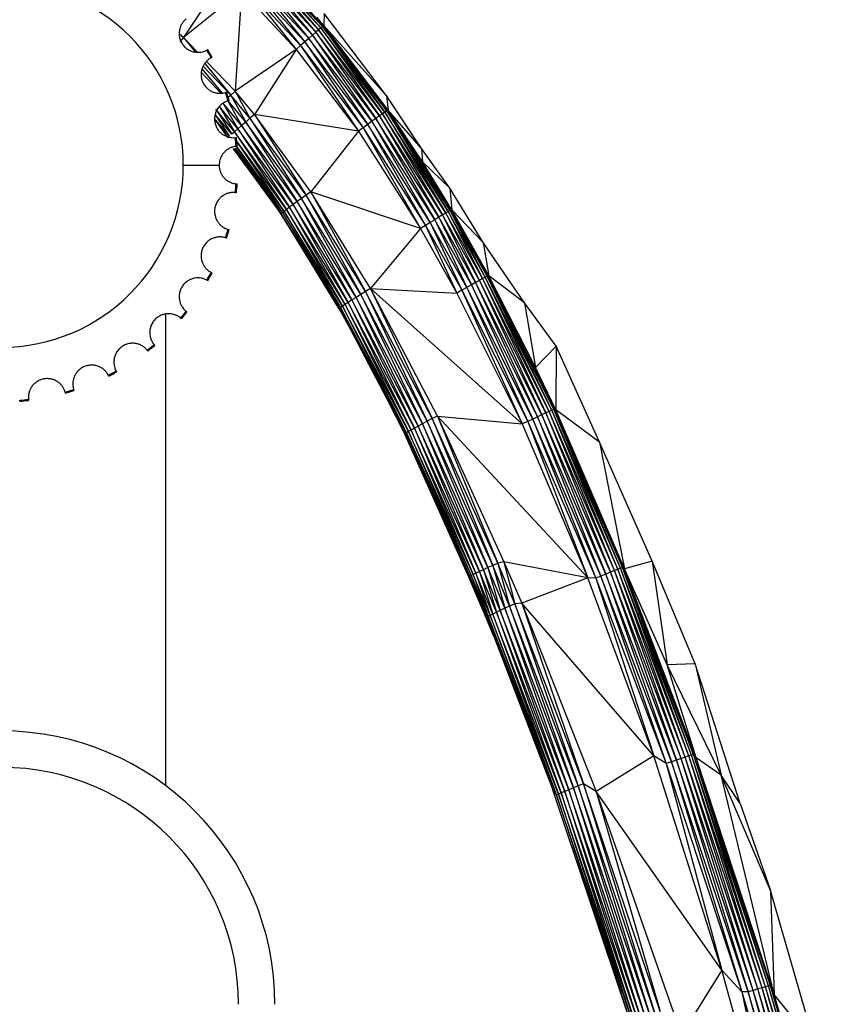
# Paper-space layout '_Derecha' of a CAD drawing. Header units: millimetres. Extents: x 0 to 133, y -13 to 1988.
# Tile 6 of 10: x 68 to 113, y 106 to 160. Entities that reach past the tile are written whole.
import ezdxf

# ---------------------------------------------------------------- set-up
doc = ezdxf.new("R2010")
doc.units = ezdxf.units.MM

psp = doc.layouts.new('_Derecha')

# ---------------------------------------------------------------- linework, layer by layer
at = {"color": 7, "linetype": 'Continuous', "lineweight": 25}
for p, q in [((81.284, 162.739), (84.238, 159.257)), ((84.392, 159.389), (81.284, 162.739)), ((81.396, 162.856), (84.392, 159.389)), ((84.515, 159.494), (81.396, 162.856)), ((81.479, 162.94), (84.515, 159.494)), ((84.606, 159.568), (81.479, 162.94)), ((81.529, 162.989), (84.606, 159.568)), ((84.661, 159.611), (81.529, 162.989)), ((79.251, 162.41), (76.991, 158.971)), ((80.799, 162.219), (83.638, 158.73)), ((83.856, 158.923), (80.799, 162.219)), ((80.982, 162.416), (83.856, 158.923)), ((84.058, 159.1), (80.982, 162.416)), ((81.145, 162.591), (84.058, 159.1)), ((84.238, 159.257), (81.145, 162.591)), ((80.393, 161.776), (83.172, 158.315)), ((80.393, 161.776), (83.408, 158.525)), ((80.601, 162.004), (83.408, 158.525)), ((83.638, 158.73), (80.601, 162.004)), ((80.179, 161.542), (76.991, 158.971)), ((80.179, 161.542), (79.811, 156.018)), ((80.179, 161.542), (83.172, 158.315)), ((84.293, 160.074), (84.661, 159.611)), ((84.68, 159.62), (84.293, 160.074)), ((84.691, 160.28), (84.68, 159.62)), ((88.109, 155.766), (84.691, 160.28)), ((84.515, 159.494), (84.392, 159.389)), ((84.606, 159.568), (84.515, 159.494)), ((84.515, 159.494), (87.897, 154.782)), ((88.031, 154.874), (84.515, 159.494)), ((84.661, 159.611), (84.606, 159.568)), ((84.606, 159.568), (88.031, 154.874)), ((88.128, 154.939), (84.606, 159.568)), ((84.68, 159.62), (84.661, 159.611)), ((84.661, 159.611), (88.128, 154.939)), ((88.188, 154.976), (84.661, 159.611)), ((88.188, 154.976), (84.68, 159.62)), ((88.208, 154.983), (84.68, 159.62)), ((88.109, 155.766), (84.68, 159.62)), ((76.991, 158.971), (76.765, 159.156)), ((76.991, 158.971), (76.782, 158.731)), ((77.755, 158.17), (76.991, 158.971)), ((76.991, 158.971), (77.645, 158.17)), ((83.856, 158.923), (83.638, 158.73)), ((84.058, 159.1), (83.856, 158.923)), ((83.856, 158.923), (87.085, 154.2)), ((87.321, 154.371), (83.856, 158.923)), ((84.238, 159.257), (84.058, 159.1)), ((84.058, 159.1), (87.321, 154.371)), ((87.538, 154.527), (84.058, 159.1)), ((84.392, 159.389), (84.238, 159.257)), ((84.238, 159.257), (87.538, 154.527)), ((87.732, 154.666), (84.238, 159.257)), ((84.392, 159.389), (87.732, 154.666)), ((87.897, 154.782), (84.392, 159.389)), ((83.408, 158.525), (83.172, 158.315)), ((83.638, 158.73), (83.408, 158.525)), ((83.408, 158.525), (86.583, 153.831)), ((83.408, 158.525), (86.837, 154.018)), ((83.638, 158.73), (86.837, 154.018)), ((87.085, 154.2), (83.638, 158.73)), ((83.172, 158.315), (79.811, 156.018)), ((83.172, 158.315), (80.872, 154.74)), ((83.172, 158.315), (86.583, 153.831)), ((79.577, 155.803), (78.059, 157.393)), ((78.159, 157.541), (79.577, 155.803)), ((79.811, 156.018), (78.243, 157.66)), ((79.038, 155.919), (77.964, 157.044)), ((78.009, 157.231), (79.078, 155.925)), ((88.173, 155.688), (87.416, 156.682)), ((79.577, 155.803), (79.433, 155.67)), ((79.811, 156.018), (79.577, 155.803)), ((80.631, 154.534), (79.577, 155.803)), ((79.577, 155.803), (80.397, 154.332)), ((80.872, 154.74), (79.811, 156.018)), ((79.811, 156.018), (80.631, 154.534)), ((88.109, 155.766), (88.208, 154.983)), ((90.029, 152.882), (88.109, 155.766)), ((88.109, 155.766), (88.173, 155.688)), ((90.029, 152.882), (88.173, 155.688)), ((79.968, 153.958), (78.934, 155.204)), ((78.934, 155.204), (79.785, 153.796)), ((80.174, 154.138), (79.133, 155.391)), ((79.133, 155.391), (79.968, 153.958)), ((79.431, 155.449), (80.174, 154.138)), ((80.397, 154.332), (79.432, 155.494)), ((78.715, 154.722), (79.502, 153.542)), ((79.628, 153.656), (78.72, 154.75)), ((79.785, 153.796), (78.756, 155.035)), ((78.756, 155.035), (79.628, 153.656)), ((80.872, 154.74), (80.631, 154.534)), ((86.583, 153.831), (80.872, 154.74)), ((83.968, 150.5), (80.872, 154.74)), ((80.872, 154.74), (83.711, 150.316)), ((87.732, 154.666), (87.538, 154.527)), ((87.897, 154.782), (87.732, 154.666)), ((87.732, 154.666), (90.988, 149.112)), ((91.192, 149.234), (87.732, 154.666)), ((88.031, 154.874), (87.897, 154.782)), ((87.897, 154.782), (91.192, 149.234)), ((91.366, 149.337), (87.897, 154.782)), ((88.128, 154.939), (88.031, 154.874)), ((88.031, 154.874), (91.366, 149.337)), ((91.506, 149.418), (88.031, 154.874)), ((88.188, 154.976), (88.128, 154.939)), ((88.128, 154.939), (91.506, 149.418)), ((91.609, 149.475), (88.128, 154.939)), ((88.208, 154.983), (88.188, 154.976)), ((91.609, 149.475), (88.188, 154.976)), ((91.671, 149.506), (88.188, 154.976)), ((90.087, 152.144), (88.188, 154.976)), ((90.087, 152.144), (88.208, 154.983)), ((90.029, 152.882), (88.208, 154.983)), ((79.502, 153.542), (78.69, 154.52)), ((78.694, 154.469), (79.409, 153.456)), ((80.174, 154.138), (79.968, 153.958)), ((80.397, 154.332), (80.174, 154.138)), ((83.222, 149.962), (80.174, 154.138)), ((80.174, 154.138), (83.002, 149.801)), ((80.631, 154.534), (80.397, 154.332)), ((83.46, 150.135), (80.397, 154.332)), ((80.397, 154.332), (83.222, 149.962)), ((83.711, 150.316), (80.631, 154.534)), ((80.631, 154.534), (83.46, 150.135)), ((86.837, 154.018), (86.583, 153.831)), ((87.085, 154.2), (86.837, 154.018)), ((86.837, 154.018), (89.984, 148.492)), ((86.837, 154.018), (90.251, 148.659)), ((87.321, 154.371), (87.085, 154.2)), ((87.085, 154.2), (90.251, 148.659)), ((90.512, 148.82), (87.085, 154.2)), ((87.538, 154.527), (87.321, 154.371)), ((87.321, 154.371), (90.512, 148.82)), ((90.76, 148.972), (87.321, 154.371)), ((87.538, 154.527), (90.76, 148.972)), ((90.988, 149.112), (87.538, 154.527)), ((79.785, 153.796), (79.628, 153.656)), ((79.968, 153.958), (79.785, 153.796)), ((82.806, 149.655), (79.785, 153.796)), ((79.785, 153.796), (82.639, 149.53)), ((83.002, 149.801), (79.968, 153.958)), ((79.968, 153.958), (82.806, 149.655)), ((86.583, 153.831), (83.968, 150.5)), ((86.583, 153.831), (89.984, 148.492)), ((79.88, 152.995), (82.405, 149.349)), ((82.504, 149.427), (79.9, 152.996)), ((82.639, 149.53), (79.906, 153.275)), ((79.909, 153.242), (82.504, 149.427)), ((79.711, 152.866), (82.345, 149.298)), ((82.345, 149.298), (79.732, 152.88)), ((79.802, 152.9), (82.345, 149.298)), ((79.811, 152.905), (82.405, 149.349)), ((90.029, 152.882), (90.087, 152.144)), ((91.597, 150.697), (90.029, 152.882)), ((76.972, 151.966), (78.939, 151.966)), ((91.671, 149.506), (90.087, 152.144)), ((91.692, 149.511), (90.087, 152.144)), ((91.597, 150.697), (90.087, 152.144)), ((83.711, 150.316), (83.46, 150.135)), ((83.968, 150.5), (83.711, 150.316)), ((86.967, 145.026), (83.711, 150.316)), ((83.711, 150.316), (86.704, 144.865)), ((89.984, 148.492), (83.968, 150.5)), ((87.236, 145.191), (83.968, 150.5)), ((83.968, 150.5), (86.967, 145.026)), ((91.597, 150.697), (91.692, 149.511)), ((93.419, 147.718), (91.597, 150.697)), ((81.913, 149.883), (82.325, 149.275)), ((83.002, 149.801), (82.806, 149.655)), ((83.222, 149.962), (83.002, 149.801)), ((86.224, 144.565), (83.002, 149.801)), ((83.002, 149.801), (86.018, 144.435)), ((83.46, 150.135), (83.222, 149.962)), ((86.454, 144.71), (83.222, 149.962)), ((83.222, 149.962), (86.224, 144.565)), ((86.704, 144.865), (83.46, 150.135)), ((83.46, 150.135), (86.454, 144.71)), ((82.325, 149.275), (82.345, 149.298)), ((82.325, 149.275), (85.514, 144.088)), ((82.405, 149.349), (82.345, 149.298)), ((85.535, 144.11), (82.345, 149.298)), ((85.514, 144.088), (82.345, 149.298)), ((82.504, 149.427), (82.405, 149.349)), ((82.405, 149.349), (85.598, 144.157)), ((82.405, 149.349), (85.535, 144.11)), ((82.639, 149.53), (82.504, 149.427)), ((85.701, 144.228), (82.504, 149.427)), ((82.504, 149.427), (85.598, 144.157)), ((82.806, 149.655), (82.639, 149.53)), ((85.843, 144.321), (82.639, 149.53)), ((82.639, 149.53), (85.701, 144.228)), ((86.018, 144.435), (82.806, 149.655)), ((82.806, 149.655), (85.843, 144.321)), ((91.192, 149.234), (90.988, 149.112)), ((91.366, 149.337), (91.192, 149.234)), ((91.192, 149.234), (93.005, 145.528)), ((93.214, 145.642), (91.192, 149.234)), ((91.506, 149.418), (91.366, 149.337)), ((91.366, 149.337), (93.214, 145.642)), ((93.392, 145.738), (91.366, 149.337)), ((91.609, 149.475), (91.506, 149.418)), ((91.506, 149.418), (93.392, 145.738)), ((93.535, 145.813), (91.506, 149.418)), ((91.671, 149.506), (91.609, 149.475)), ((93.535, 145.813), (91.609, 149.475)), ((93.64, 145.865), (91.609, 149.475)), ((91.692, 149.511), (91.671, 149.506)), ((93.64, 145.865), (91.671, 149.506)), ((93.704, 145.894), (91.671, 149.506)), ((93.704, 145.894), (91.692, 149.511)), ((93.725, 145.897), (91.692, 149.511)), ((93.419, 147.718), (91.692, 149.511)), ((90.251, 148.659), (89.984, 148.492)), ((90.512, 148.82), (90.251, 148.659)), ((90.251, 148.659), (91.979, 144.948)), ((90.251, 148.659), (92.252, 145.104)), ((90.76, 148.972), (90.512, 148.82)), ((90.512, 148.82), (92.252, 145.104)), ((92.518, 145.255), (90.512, 148.82)), ((90.988, 149.112), (90.76, 148.972)), ((90.76, 148.972), (92.518, 145.255)), ((92.771, 145.398), (90.76, 148.972)), ((90.988, 149.112), (92.771, 145.398)), ((93.005, 145.528), (90.988, 149.112)), ((89.984, 148.492), (87.236, 145.191)), ((89.984, 148.492), (91.979, 144.948)), ((93.419, 147.718), (93.725, 145.897)), ((95.678, 144.412), (93.419, 147.718)), ((93.704, 145.894), (93.64, 145.865)), ((93.725, 145.897), (93.704, 145.894)), ((97.294, 138.561), (93.704, 145.894)), ((97.364, 138.577), (93.704, 145.894)), ((96.296, 140.867), (93.704, 145.894)), ((96.296, 140.867), (93.725, 145.897)), ((95.678, 144.412), (93.725, 145.897)), ((92.771, 145.398), (92.518, 145.255)), ((93.005, 145.528), (92.771, 145.398)), ((92.771, 145.398), (96.138, 138.023)), ((96.399, 138.15), (92.771, 145.398)), ((93.214, 145.642), (93.005, 145.528)), ((93.005, 145.528), (96.399, 138.15)), ((96.64, 138.265), (93.005, 145.528)), ((93.392, 145.738), (93.214, 145.642)), ((93.214, 145.642), (96.64, 138.265)), ((96.855, 138.366), (93.214, 145.642)), ((93.535, 145.813), (93.392, 145.738)), ((93.392, 145.738), (96.855, 138.366)), ((97.038, 138.45), (93.392, 145.738)), ((93.64, 145.865), (93.535, 145.813)), ((97.038, 138.45), (93.535, 145.813)), ((97.186, 138.516), (93.535, 145.813)), ((97.186, 138.516), (93.64, 145.865)), ((97.294, 138.561), (93.64, 145.865)), ((86.704, 144.865), (86.454, 144.71)), ((86.967, 145.026), (86.704, 144.865)), ((90.356, 137.911), (86.704, 144.865)), ((86.704, 144.865), (90.097, 137.773)), ((87.236, 145.191), (86.967, 145.026)), ((90.628, 138.055), (86.967, 145.026)), ((86.967, 145.026), (90.356, 137.911)), ((87.236, 145.191), (91.979, 144.948)), ((90.915, 138.193), (87.236, 145.191)), ((87.236, 145.191), (90.628, 138.055)), ((87.236, 145.191), (95.563, 137.768)), ((92.252, 145.104), (91.979, 144.948)), ((91.979, 144.948), (95.563, 137.768)), ((92.518, 145.255), (92.252, 145.104)), ((92.252, 145.104), (95.563, 137.768)), ((92.252, 145.104), (95.863, 137.889)), ((92.518, 145.255), (95.863, 137.889)), ((96.138, 138.023), (92.518, 145.255)), ((85.843, 144.321), (85.701, 144.228)), ((86.018, 144.435), (85.843, 144.321)), ((89.463, 137.424), (85.843, 144.321)), ((85.843, 144.321), (89.317, 137.34)), ((86.224, 144.565), (86.018, 144.435)), ((89.645, 137.527), (86.018, 144.435)), ((86.018, 144.435), (89.463, 137.424)), ((86.454, 144.71), (86.224, 144.565)), ((89.858, 137.644), (86.224, 144.565)), ((86.224, 144.565), (89.645, 137.527)), ((90.097, 137.773), (86.454, 144.71)), ((86.454, 144.71), (89.858, 137.644)), ((95.678, 144.412), (96.296, 140.867)), ((97.42, 142.033), (95.678, 144.412)), ((76, 143.775), (76, 117.913)), ((85.514, 144.088), (85.535, 144.11)), ((85.514, 144.088), (86.303, 142.646)), ((85.598, 144.157), (85.535, 144.11)), ((89.142, 137.235), (85.535, 144.11)), ((85.701, 144.228), (85.598, 144.157)), ((85.598, 144.157), (89.209, 137.275)), ((85.598, 144.157), (89.142, 137.235)), ((89.317, 137.34), (85.701, 144.228)), ((85.701, 144.228), (89.209, 137.275)), ((97.42, 142.033), (96.296, 140.867)), ((97.42, 142.033), (97.401, 138.532)), ((99.806, 136.754), (97.42, 142.033)), ((97.364, 138.577), (96.296, 140.867)), ((97.401, 138.532), (96.296, 140.867)), ((88.162, 139.104), (89.122, 137.202)), ((96.855, 138.366), (96.64, 138.265)), ((97.038, 138.45), (96.855, 138.366)), ((96.855, 138.366), (100.395, 129.626)), ((100.614, 129.715), (96.855, 138.366)), ((97.186, 138.516), (97.038, 138.45)), ((100.614, 129.715), (97.038, 138.45)), ((100.802, 129.788), (97.038, 138.45)), ((97.294, 138.561), (97.186, 138.516)), ((100.802, 129.788), (97.186, 138.516)), ((100.953, 129.845), (97.186, 138.516)), ((97.364, 138.577), (97.294, 138.561)), ((100.953, 129.845), (97.294, 138.561)), ((101.064, 129.883), (97.294, 138.561)), ((101.064, 129.883), (97.364, 138.577)), ((101.151, 129.855), (97.364, 138.577)), ((97.401, 138.532), (97.364, 138.577)), ((101.151, 129.855), (97.401, 138.532)), ((101.18, 129.816), (97.401, 138.532)), ((99.806, 136.754), (97.401, 138.532)), ((90.356, 137.911), (90.097, 137.773)), ((90.628, 138.055), (90.356, 137.911)), ((93.943, 130), (90.356, 137.911)), ((90.356, 137.911), (93.677, 129.877)), ((90.915, 138.193), (90.628, 138.055)), ((94.223, 130.128), (90.628, 138.055)), ((90.628, 138.055), (93.943, 130)), ((90.915, 138.193), (95.563, 137.768)), ((99.157, 129.318), (90.915, 138.193)), ((90.915, 138.193), (94.562, 130.203)), ((90.915, 138.193), (94.223, 130.128)), ((95.863, 137.889), (95.563, 137.768)), ((96.138, 138.023), (95.863, 137.889)), ((95.863, 137.889), (99.157, 129.318)), ((95.863, 137.889), (99.598, 129.294)), ((96.399, 138.15), (96.138, 138.023)), ((96.138, 138.023), (99.598, 129.294)), ((99.881, 129.412), (96.138, 138.023)), ((96.64, 138.265), (96.399, 138.15)), ((96.399, 138.15), (99.881, 129.412)), ((100.148, 129.524), (96.399, 138.15)), ((96.64, 138.265), (100.148, 129.524)), ((100.395, 129.626), (96.64, 138.265)), ((89.209, 137.275), (89.142, 137.235)), ((89.317, 137.34), (89.209, 137.275)), ((89.209, 137.275), (92.762, 129.438)), ((92.693, 129.401), (89.209, 137.275)), ((89.463, 137.424), (89.317, 137.34)), ((92.873, 129.494), (89.317, 137.34)), ((89.317, 137.34), (92.762, 129.438)), ((89.645, 137.527), (89.463, 137.424)), ((93.024, 129.569), (89.463, 137.424)), ((89.463, 137.424), (92.873, 129.494)), ((89.858, 137.644), (89.645, 137.527)), ((93.212, 129.659), (89.645, 137.527)), ((89.645, 137.527), (93.024, 129.569)), ((90.097, 137.773), (89.858, 137.644)), ((93.431, 129.763), (89.858, 137.644)), ((89.858, 137.644), (93.212, 129.659)), ((93.677, 129.877), (90.097, 137.773)), ((90.097, 137.773), (93.431, 129.763)), ((95.563, 137.768), (99.157, 129.318)), ((89.122, 137.202), (89.142, 137.235)), ((92.584, 129.488), (89.122, 137.202)), ((92.693, 129.401), (89.142, 137.235)), ((89.142, 137.235), (92.584, 129.488)), ((99.806, 136.754), (101.18, 129.816)), ((102.691, 130.231), (99.806, 136.754)), ((102.691, 130.231), (101.18, 129.816)), ((102.691, 130.231), (103.508, 124.546)), ((105.056, 124.593), (102.691, 130.231)), ((93.431, 129.763), (93.212, 129.659)), ((93.677, 129.877), (93.431, 129.763)), ((94.361, 127.531), (93.431, 129.763)), ((93.431, 129.763), (94.142, 127.424)), ((93.943, 130), (93.677, 129.877)), ((94.606, 127.647), (93.677, 129.877)), ((93.677, 129.877), (94.361, 127.531)), ((94.223, 130.128), (93.943, 130)), ((94.872, 127.771), (93.943, 130)), ((93.943, 130), (94.606, 127.647)), ((94.562, 130.203), (94.223, 130.128)), ((95.152, 127.898), (94.223, 130.128)), ((94.223, 130.128), (94.872, 127.771)), ((99.157, 129.318), (94.562, 130.203)), ((94.562, 130.203), (95.546, 127.934)), ((94.562, 130.203), (95.152, 127.898)), ((100.614, 129.715), (100.395, 129.626)), ((100.802, 129.788), (100.614, 129.715)), ((104.278, 119.406), (100.614, 129.715)), ((104.501, 119.483), (100.614, 129.715)), ((100.953, 129.845), (100.802, 129.788)), ((104.501, 119.483), (100.802, 129.788)), ((104.692, 119.546), (100.802, 129.788)), ((101.064, 129.883), (100.953, 129.845)), ((104.692, 119.546), (100.953, 129.845)), ((104.846, 119.593), (100.953, 129.845)), ((104.846, 119.593), (101.064, 129.883)), ((104.96, 119.62), (101.064, 129.883)), ((101.151, 129.855), (101.064, 129.883)), ((104.96, 119.62), (101.151, 129.855)), ((105.101, 119.436), (101.151, 129.855)), ((101.18, 129.816), (101.151, 129.855)), ((103.508, 124.546), (101.151, 129.855)), ((103.508, 124.546), (101.18, 129.816)), ((92.584, 129.488), (92.693, 129.401)), ((93.494, 127.343), (92.584, 129.488)), ((92.693, 129.401), (92.762, 129.438)), ((93.595, 127.241), (92.693, 129.401)), ((93.494, 127.343), (92.693, 129.401)), ((92.873, 129.494), (92.762, 129.438)), ((92.762, 129.438), (93.698, 127.189)), ((92.762, 129.438), (93.595, 127.241)), ((93.024, 129.569), (92.873, 129.494)), ((93.807, 127.25), (92.873, 129.494)), ((92.873, 129.494), (93.698, 127.189)), ((93.212, 129.659), (93.024, 129.569)), ((93.956, 127.33), (93.024, 129.569)), ((93.024, 129.569), (93.807, 127.25)), ((94.142, 127.424), (93.212, 129.659)), ((93.212, 129.659), (93.956, 127.33)), ((99.157, 129.318), (95.546, 127.934)), ((99.598, 129.294), (99.157, 129.318)), ((102.784, 119.54), (99.157, 129.318)), ((99.881, 129.412), (99.598, 129.294)), ((99.598, 129.294), (102.784, 119.54)), ((99.598, 129.294), (103.456, 119.131)), ((100.148, 129.524), (99.881, 129.412)), ((99.881, 129.412), (103.456, 119.131)), ((103.755, 119.218), (99.881, 129.412)), ((100.395, 129.626), (100.148, 129.524)), ((100.148, 129.524), (103.755, 119.218)), ((104.027, 119.317), (100.148, 129.524)), ((100.395, 129.626), (104.027, 119.317)), ((104.278, 119.406), (100.395, 129.626)), ((94.361, 127.531), (94.142, 127.424)), ((94.606, 127.647), (94.361, 127.531)), ((98.119, 117.692), (94.361, 127.531)), ((94.361, 127.531), (97.896, 117.595)), ((94.872, 127.771), (94.606, 127.647)), ((98.369, 117.797), (94.606, 127.647)), ((94.606, 127.647), (98.119, 117.692)), ((95.152, 127.898), (94.872, 127.771)), ((98.639, 117.908), (94.872, 127.771)), ((94.872, 127.771), (98.369, 117.797)), ((95.546, 127.934), (95.152, 127.898)), ((98.93, 118.016), (95.152, 127.898)), ((95.152, 127.898), (98.639, 117.908)), ((102.784, 119.54), (95.546, 127.934)), ((95.546, 127.934), (99.613, 117.594)), ((95.546, 127.934), (98.93, 118.016)), ((93.494, 127.343), (93.595, 127.241)), ((94.018, 126.062), (93.494, 127.343)), ((93.698, 127.189), (93.595, 127.241)), ((93.595, 127.241), (97.248, 117.674)), ((94.018, 126.062), (93.595, 127.241)), ((93.807, 127.25), (93.698, 127.189)), ((93.698, 127.189), (97.439, 117.385)), ((93.698, 127.189), (97.248, 117.674)), ((93.956, 127.33), (93.807, 127.25)), ((97.553, 117.437), (93.807, 127.25)), ((93.807, 127.25), (97.439, 117.385)), ((94.142, 127.424), (93.956, 127.33)), ((97.706, 117.51), (93.956, 127.33)), ((93.956, 127.33), (97.553, 117.437)), ((97.896, 117.595), (94.142, 127.424)), ((94.142, 127.424), (97.706, 117.51)), ((94.018, 126.062), (97.248, 117.674)), ((105.056, 124.593), (103.508, 124.546)), ((105.101, 119.436), (103.508, 124.546)), ((106.478, 118.481), (103.508, 124.546)), ((105.056, 124.593), (106.478, 118.481)), ((107.508, 116.931), (105.056, 124.593)), ((102.784, 119.54), (99.613, 117.594)), ((103.456, 119.131), (102.784, 119.54)), ((106.503, 107.783), (102.784, 119.54)), ((104.501, 119.483), (104.278, 119.406)), ((104.692, 119.546), (104.501, 119.483)), ((108.49, 106.757), (104.501, 119.483)), ((108.715, 106.825), (104.501, 119.483)), ((104.846, 119.593), (104.692, 119.546)), ((108.715, 106.825), (104.692, 119.546)), ((108.908, 106.88), (104.692, 119.546)), ((104.96, 119.62), (104.846, 119.593)), ((108.908, 106.88), (104.846, 119.593)), ((109.063, 106.921), (104.846, 119.593)), ((109.063, 106.921), (104.96, 119.62)), ((109.18, 106.933), (104.96, 119.62)), ((105.101, 119.436), (104.96, 119.62)), ((109.18, 106.933), (105.101, 119.436)), ((109.371, 106.45), (105.101, 119.436)), ((106.478, 118.481), (105.101, 119.436)), ((103.755, 119.218), (103.456, 119.131)), ((103.456, 119.131), (106.503, 107.783)), ((103.456, 119.131), (107.611, 106.589)), ((104.027, 119.317), (103.755, 119.218)), ((103.755, 119.218), (107.611, 106.589)), ((107.959, 106.592), (103.755, 119.218)), ((104.278, 119.406), (104.027, 119.317)), ((104.027, 119.317), (107.959, 106.592)), ((108.237, 106.678), (104.027, 119.317)), ((108.237, 106.678), (104.278, 119.406)), ((108.49, 106.757), (104.278, 119.406)), ((109.371, 106.45), (106.478, 118.481)), ((109.17, 112.164), (106.478, 118.481)), ((107.508, 116.931), (106.478, 118.481)), ((98.369, 117.797), (98.119, 117.692)), ((98.639, 117.908), (98.369, 117.797)), ((102.534, 105.37), (98.369, 117.797)), ((98.369, 117.797), (102.28, 105.276)), ((98.93, 118.016), (98.639, 117.908)), ((102.809, 105.469), (98.639, 117.908)), ((98.639, 117.908), (102.534, 105.37)), ((99.613, 117.594), (98.93, 118.016)), ((103.134, 105.516), (98.93, 118.016)), ((98.93, 118.016), (102.809, 105.469)), ((97.439, 117.385), (97.248, 117.674)), ((101.365, 105.311), (97.248, 117.674)), ((97.553, 117.437), (97.439, 117.385)), ((101.583, 105.012), (97.439, 117.385)), ((97.439, 117.385), (101.365, 105.311)), ((97.706, 117.51), (97.553, 117.437)), ((101.704, 105.049), (97.553, 117.437)), ((97.553, 117.437), (101.583, 105.012)), ((97.896, 117.595), (97.706, 117.51)), ((101.86, 105.113), (97.706, 117.51)), ((97.706, 117.51), (101.704, 105.049)), ((98.119, 117.692), (97.896, 117.595)), ((102.054, 105.19), (97.896, 117.595)), ((97.896, 117.595), (101.86, 105.113)), ((102.28, 105.276), (98.119, 117.692)), ((98.119, 117.692), (102.054, 105.19)), ((106.503, 107.783), (99.613, 117.594)), ((99.613, 117.594), (104.295, 104.24)), ((99.613, 117.594), (103.134, 105.516)), ((107.508, 116.931), (109.17, 112.164)), ((109.17, 112.164), (109.371, 106.45)), ((111.617, 103.704), (109.17, 112.164)), ((106.503, 107.783), (104.295, 104.24)), ((107.611, 106.589), (106.503, 107.783)), ((109.957, 95.423), (106.503, 107.783)), ((107.959, 106.592), (107.611, 106.589)), ((107.611, 106.589), (109.957, 95.423)), ((107.611, 106.589), (111.37, 93.794)), ((108.237, 106.678), (107.959, 106.592)), ((107.959, 106.592), (111.37, 93.794)), ((111.79, 93.758), (107.959, 106.592)), ((108.49, 106.757), (108.237, 106.678)), ((111.79, 93.758), (108.237, 106.678)), ((112.069, 93.856), (108.237, 106.678)), ((108.715, 106.825), (108.49, 106.757)), ((112.069, 93.856), (108.49, 106.757)), ((112.322, 93.935), (108.49, 106.757)), ((108.908, 106.88), (108.715, 106.825)), ((112.322, 93.935), (108.715, 106.825)), ((112.546, 94.004), (108.715, 106.825)), ((109.063, 106.921), (108.908, 106.88)), ((112.546, 94.004), (108.908, 106.88)), ((112.736, 94.062), (108.908, 106.88)), ((109.18, 106.933), (109.063, 106.921)), ((112.736, 94.062), (109.063, 106.921)), ((112.888, 94.108), (109.063, 106.921)), ((112.888, 94.108), (109.18, 106.933)), ((113.007, 94.097), (109.18, 106.933)), ((109.371, 106.45), (109.18, 106.933)), ((113.007, 94.097), (109.371, 106.45)), ((111.617, 103.704), (109.371, 106.45))]:
    psp.add_line(p, q, dxfattribs=at)
for centre, radius, start, end in [((66.972, 151.966), 10, 0, 180), ((66.972, 151.966), 12.941, 27.0571, 29.1929), ((66.972, 151.966), 13, 27.0542, 29.1958), ((66.972, 151.966), 12.941, 15.8071, 17.9429), ((66.972, 151.966), 13, 15.8042, 17.9458), ((66.972, 151.966), 12.941, 4.5571, 6.6929), ((66.972, 151.966), 13, 4.5542, 6.6958), ((66.972, 151.966), 10, 180, 0), ((66.972, 151.966), 12.941, 353.3071, 355.4429), ((66.972, 151.966), 13, 353.3042, 355.4458), ((66.972, 151.966), 12.941, 342.0571, 344.1929), ((66.972, 151.966), 13, 342.0542, 344.1958), ((66.972, 151.966), 12.941, 330.8071, 332.9429), ((66.972, 151.966), 13, 330.8042, 332.9458), ((66.972, 151.966), 12.941, 319.5571, 321.6929), ((66.972, 151.966), 13, 319.5542, 321.6958), ((66.972, 151.966), 12.941, 308.3071, 310.4429), ((66.972, 151.966), 13, 308.3042, 310.4458), ((66.972, 151.966), 12.941, 297.0571, 299.1929), ((66.972, 151.966), 13, 297.0542, 299.1958), ((66.972, 151.966), 12.941, 285.8071, 287.9429), ((66.972, 151.966), 13, 285.8042, 287.9458), ((66.972, 151.966), 12.941, 274.5571, 276.6929), ((66.972, 151.966), 13, 274.5542, 276.6958), ((67, 105.913), 15, 0, 180), ((67, 105.913), 13, 0, 180)]:
    psp.add_arc(centre, radius, start, end, dxfattribs=at)
for points, knots in [([(77.127, 159.988), (77.102, 159.966), (77.054, 159.925), (76.994, 159.86), (76.947, 159.8), (76.887, 159.711), (76.824, 159.59), (76.768, 159.416), (76.743, 159.232), (76.754, 159.026), (76.809, 158.816), (76.915, 158.611), (77.064, 158.433), (77.237, 158.302), (77.423, 158.213), (77.603, 158.166), (77.785, 158.151), (77.947, 158.165), (78.113, 158.205), (78.212, 158.251), (78.27, 158.278)], [0, 0, 0, 0, 0.0385, 0.072082, 0.100748, 0.124498, 0.191678, 0.2495, 0.316058, 0.374649, 0.439426, 0.499854, 0.560314, 0.625171, 0.683681, 0.750199, 0.807966, 0.87513, 0.927683, 1, 1, 1, 1]), ([(78.497, 157.853), (78.468, 157.836), (78.413, 157.805), (78.342, 157.753), (78.284, 157.703), (78.208, 157.628), (78.122, 157.522), (78.033, 157.362), (77.973, 157.187), (77.943, 156.982), (77.956, 156.765), (78.02, 156.543), (78.132, 156.34), (78.276, 156.178), (78.441, 156.054), (78.608, 155.973), (78.784, 155.922), (78.946, 155.905), (79.116, 155.911), (79.223, 155.938), (79.284, 155.953)], [0, 0, 0, 0, 0.0385, 0.072082, 0.100748, 0.124498, 0.191678, 0.2495, 0.316058, 0.374649, 0.439426, 0.499854, 0.560314, 0.625171, 0.683681, 0.750199, 0.807966, 0.87513, 0.927683, 1, 1, 1, 1]), ([(78.27, 158.278), (78.277, 158.283), (78.293, 158.291), (78.308, 158.3), (78.319, 158.306), (78.32, 158.307), (78.321, 158.308)], [0, 0, 0, 0, 0.249127, 0.49924, 0.749006, 1, 1, 1, 1]), ([(78.55, 157.879), (78.549, 157.879), (78.548, 157.878), (78.537, 157.873), (78.52, 157.865), (78.505, 157.857), (78.497, 157.853)], [0, 0, 0, 0, 0.250939, 0.500697, 0.750812, 1, 1, 1, 1]), ([(79.284, 155.953), (79.292, 155.956), (79.309, 155.961), (79.326, 155.967), (79.337, 155.971), (79.339, 155.971), (79.34, 155.972)], [0, 0, 0, 0, 0.2491267, 0.4992401, 0.7490064, 1, 1, 1, 1]), ([(79.424, 155.491), (79.392, 155.481), (79.332, 155.461), (79.252, 155.423), (79.186, 155.386), (79.097, 155.328), (78.992, 155.24), (78.874, 155.101), (78.78, 154.94), (78.711, 154.745), (78.681, 154.53), (78.701, 154.3), (78.771, 154.079), (78.88, 153.892), (79.018, 153.738), (79.166, 153.625), (79.329, 153.542), (79.484, 153.493), (79.653, 153.466), (79.762, 153.471), (79.825, 153.474)], [0, 0, 0, 0, 0.0385, 0.072082, 0.100748, 0.124498, 0.191678, 0.2495, 0.316058, 0.374649, 0.439426, 0.499854, 0.560314, 0.625171, 0.683681, 0.750199, 0.807966, 0.87513, 0.927683, 1, 1, 1, 1]), ([(79.481, 155.507), (79.48, 155.507), (79.478, 155.506), (79.467, 155.503), (79.449, 155.499), (79.432, 155.494), (79.424, 155.491)], [0, 0, 0, 0, 0.250939, 0.500697, 0.750812, 1, 1, 1, 1]), ([(79.825, 153.474), (79.834, 153.475), (79.851, 153.477), (79.869, 153.48), (79.881, 153.482), (79.883, 153.482), (79.883, 153.482)], [0, 0, 0, 0, 0.249127, 0.49924, 0.749006, 1, 1, 1, 1]), ([(79.873, 152.994), (79.839, 152.99), (79.777, 152.982), (79.691, 152.961), (79.618, 152.938), (79.519, 152.898), (79.399, 152.832), (79.256, 152.718), (79.133, 152.579), (79.039, 152.421), (78.98, 152.265), (78.945, 152.117), (78.941, 152.016), (78.939, 151.966)], [0, 0, 0, 0, 0.076984, 0.144134, 0.201451, 0.248939, 0.38327, 0.498885, 0.631975, 0.749128, 0.836894, 0.919947, 1, 1, 1, 1]), ([(79.931, 152.998), (79.93, 152.998), (79.929, 152.998), (79.917, 152.998), (79.899, 152.997), (79.881, 152.995), (79.873, 152.994)], [0, 0, 0, 0, 0.250939, 0.500697, 0.750812, 1, 1, 1, 1]), ([(78.939, 151.966), (78.94, 151.942), (78.941, 151.892), (78.949, 151.818), (78.962, 151.744), (78.981, 151.671), (79.005, 151.599), (79.051, 151.492), (79.133, 151.353), (79.256, 151.214), (79.399, 151.101), (79.542, 151.023), (79.702, 150.963), (79.81, 150.947), (79.873, 150.938)], [0, 0, 0, 0, 0.039809, 0.080142, 0.121233, 0.163303, 0.206559, 0.251191, 0.368079, 0.500962, 0.616368, 0.750543, 0.85553, 1, 1, 1, 1]), ([(79.873, 150.938), (79.881, 150.937), (79.899, 150.936), (79.917, 150.935), (79.929, 150.934), (79.93, 150.934), (79.931, 150.934)], [0, 0, 0, 0, 0.249127, 0.49924, 0.749006, 1, 1, 1, 1]), ([(79.825, 150.458), (79.792, 150.46), (79.729, 150.465), (79.64, 150.461), (79.565, 150.452), (79.46, 150.432), (79.33, 150.391), (79.167, 150.307), (79.019, 150.195), (78.881, 150.041), (78.771, 149.854), (78.701, 149.634), (78.681, 149.403), (78.711, 149.188), (78.779, 148.993), (78.873, 148.833), (78.991, 148.693), (79.116, 148.589), (79.262, 148.499), (79.364, 148.462), (79.424, 148.441)], [0, 0, 0, 0, 0.0385, 0.072082, 0.100748, 0.124498, 0.191678, 0.2495, 0.316058, 0.374649, 0.439426, 0.499854, 0.560314, 0.625171, 0.683681, 0.750199, 0.807966, 0.87513, 0.927683, 1, 1, 1, 1]), ([(79.883, 150.45), (79.883, 150.451), (79.881, 150.451), (79.869, 150.453), (79.851, 150.455), (79.834, 150.457), (79.825, 150.458)], [0, 0, 0, 0, 0.2509387, 0.5006965, 0.7508123, 1, 1, 1, 1]), ([(79.424, 148.441), (79.432, 148.438), (79.449, 148.434), (79.467, 148.429), (79.478, 148.426), (79.48, 148.426), (79.481, 148.426)], [0, 0, 0, 0, 0.249127, 0.49924, 0.749006, 1, 1, 1, 1]), ([(79.284, 147.979), (79.252, 147.988), (79.191, 148.005), (79.103, 148.018), (79.027, 148.024), (78.921, 148.025), (78.785, 148.01), (78.609, 147.96), (78.442, 147.879), (78.277, 147.755), (78.132, 147.593), (78.021, 147.39), (77.956, 147.168), (77.943, 146.951), (77.972, 146.747), (78.033, 146.571), (78.122, 146.411), (78.224, 146.285), (78.349, 146.168), (78.443, 146.112), (78.497, 146.079)], [0, 0, 0, 0, 0.0385, 0.072082, 0.100748, 0.124498, 0.191678, 0.2495, 0.316058, 0.374649, 0.439426, 0.499854, 0.560314, 0.625171, 0.683681, 0.750199, 0.807966, 0.87513, 0.927683, 1, 1, 1, 1]), ([(79.34, 147.961), (79.339, 147.961), (79.337, 147.961), (79.326, 147.966), (79.309, 147.971), (79.292, 147.977), (79.284, 147.979)], [0, 0, 0, 0, 0.250939, 0.500697, 0.750812, 1, 1, 1, 1]), ([(78.497, 146.079), (78.505, 146.075), (78.52, 146.067), (78.537, 146.059), (78.548, 146.054), (78.549, 146.054), (78.55, 146.053)], [0, 0, 0, 0, 0.249127, 0.49924, 0.749006, 1, 1, 1, 1]), ([(78.27, 145.654), (78.24, 145.669), (78.183, 145.697), (78.1, 145.727), (78.027, 145.748), (77.922, 145.77), (77.786, 145.782), (77.604, 145.767), (77.424, 145.72), (77.238, 145.631), (77.065, 145.5), (76.916, 145.323), (76.809, 145.117), (76.754, 144.907), (76.743, 144.701), (76.768, 144.517), (76.824, 144.343), (76.899, 144.199), (76.999, 144.06), (77.08, 143.987), (77.127, 143.944)], [0, 0, 0, 0, 0.0384999, 0.0720824, 0.1007481, 0.1244981, 0.1916778, 0.2494995, 0.3160584, 0.3746492, 0.4394262, 0.4998536, 0.5603142, 0.6251711, 0.6836808, 0.7501986, 0.807966, 0.8751301, 0.9276827, 1, 1, 1, 1]), ([(78.321, 145.625), (78.32, 145.625), (78.319, 145.626), (78.308, 145.632), (78.293, 145.641), (78.277, 145.65), (78.27, 145.654)], [0, 0, 0, 0, 0.250939, 0.500697, 0.750812, 1, 1, 1, 1]), ([(76.821, 143.571), (76.795, 143.592), (76.745, 143.631), (76.669, 143.676), (76.601, 143.711), (76.503, 143.753), (76.372, 143.791), (76.19, 143.812), (76.005, 143.801), (75.804, 143.75), (75.609, 143.655), (75.429, 143.511), (75.284, 143.33), (75.189, 143.135), (75.138, 142.934), (75.126, 142.749), (75.147, 142.567), (75.193, 142.411), (75.264, 142.256), (75.329, 142.168), (75.367, 142.117)], [0, 0, 0, 0, 0.0384999, 0.0720824, 0.1007481, 0.1244981, 0.1916778, 0.2494995, 0.3160584, 0.3746492, 0.4394262, 0.4998536, 0.5603142, 0.6251711, 0.6836808, 0.7501986, 0.807966, 0.8751301, 0.9276827, 1, 1, 1, 1]), ([(77.127, 143.944), (77.134, 143.939), (77.148, 143.928), (77.162, 143.917), (77.172, 143.91), (77.173, 143.909), (77.174, 143.908)], [0, 0, 0, 0, 0.249127, 0.49924, 0.749006, 1, 1, 1, 1]), ([(76.865, 143.533), (76.865, 143.533), (76.864, 143.534), (76.855, 143.542), (76.841, 143.554), (76.828, 143.566), (76.821, 143.571)], [0, 0, 0, 0, 0.250939, 0.500697, 0.750812, 1, 1, 1, 1]), ([(74.994, 141.811), (74.972, 141.836), (74.931, 141.884), (74.865, 141.944), (74.806, 141.991), (74.717, 142.051), (74.596, 142.114), (74.422, 142.17), (74.238, 142.195), (74.032, 142.184), (73.822, 142.13), (73.616, 142.023), (73.439, 141.874), (73.308, 141.701), (73.219, 141.515), (73.172, 141.335), (73.156, 141.153), (73.171, 140.991), (73.211, 140.825), (73.257, 140.726), (73.284, 140.669)], [0, 0, 0, 0, 0.0385, 0.072082, 0.100748, 0.124498, 0.191678, 0.2495, 0.316058, 0.374649, 0.439426, 0.499854, 0.560314, 0.625171, 0.683681, 0.750199, 0.807966, 0.87513, 0.927683, 1, 1, 1, 1]), ([(75.367, 142.117), (75.373, 142.11), (75.384, 142.097), (75.396, 142.084), (75.404, 142.075), (75.405, 142.073), (75.406, 142.073)], [0, 0, 0, 0, 0.249127, 0.49924, 0.749006, 1, 1, 1, 1]), ([(75.03, 141.765), (75.03, 141.765), (75.029, 141.767), (75.021, 141.776), (75.011, 141.791), (75, 141.804), (74.994, 141.811)], [0, 0, 0, 0, 0.250939, 0.500697, 0.750812, 1, 1, 1, 1]), ([(72.859, 140.441), (72.842, 140.47), (72.811, 140.525), (72.759, 140.597), (72.709, 140.654), (72.634, 140.73), (72.528, 140.816), (72.368, 140.905), (72.192, 140.966), (71.988, 140.995), (71.771, 140.982), (71.549, 140.918), (71.346, 140.807), (71.184, 140.662), (71.06, 140.497), (70.978, 140.33), (70.928, 140.154), (70.911, 139.993), (70.917, 139.822), (70.944, 139.716), (70.959, 139.654)], [0, 0, 0, 0, 0.0385, 0.072082, 0.100748, 0.124498, 0.191678, 0.2495, 0.316058, 0.374649, 0.439426, 0.499854, 0.560314, 0.625171, 0.683681, 0.750199, 0.807966, 0.87513, 0.927683, 1, 1, 1, 1]), ([(73.284, 140.669), (73.288, 140.661), (73.297, 140.646), (73.306, 140.63), (73.312, 140.62), (73.313, 140.618), (73.313, 140.618)], [0, 0, 0, 0, 0.249127, 0.49924, 0.749006, 1, 1, 1, 1]), ([(70.497, 139.514), (70.487, 139.546), (70.467, 139.606), (70.429, 139.686), (70.392, 139.752), (70.333, 139.842), (70.246, 139.946), (70.107, 140.065), (69.946, 140.159), (69.751, 140.227), (69.536, 140.257), (69.306, 140.237), (69.085, 140.168), (68.898, 140.058), (68.744, 139.92), (68.631, 139.772), (68.548, 139.609), (68.499, 139.454), (68.472, 139.286), (68.477, 139.176), (68.48, 139.113)], [0, 0, 0, 0, 0.0384999, 0.0720824, 0.1007481, 0.1244981, 0.1916778, 0.2494995, 0.3160584, 0.3746492, 0.4394262, 0.4998536, 0.5603142, 0.6251711, 0.6836808, 0.7501986, 0.807966, 0.8751301, 0.9276827, 1, 1, 1, 1]), ([(72.885, 140.389), (72.885, 140.389), (72.884, 140.391), (72.879, 140.402), (72.871, 140.418), (72.863, 140.433), (72.859, 140.441)], [0, 0, 0, 0, 0.250939, 0.500697, 0.750812, 1, 1, 1, 1]), ([(70.513, 139.458), (70.512, 139.458), (70.512, 139.46), (70.509, 139.472), (70.505, 139.489), (70.5, 139.506), (70.497, 139.514)], [0, 0, 0, 0, 0.250939, 0.500697, 0.750812, 1, 1, 1, 1]), ([(70.959, 139.654), (70.962, 139.646), (70.967, 139.629), (70.973, 139.612), (70.977, 139.601), (70.977, 139.599), (70.978, 139.599)], [0, 0, 0, 0, 0.249127, 0.49924, 0.749006, 1, 1, 1, 1]), ([(68.004, 139.007), (68.004, 139.008), (68.004, 139.009), (68.004, 139.022), (68.003, 139.04), (68.001, 139.057), (68, 139.066)], [0, 0, 0, 0, 0.250939, 0.500697, 0.750812, 1, 1, 1, 1]), ([(68.48, 139.113), (68.481, 139.104), (68.483, 139.087), (68.486, 139.069), (68.488, 139.057), (68.488, 139.056), (68.488, 139.055)], [0, 0, 0, 0, 0.249127, 0.49924, 0.749006, 1, 1, 1, 1])]:
    psp.add_open_spline(points, degree=3, knots=knots, dxfattribs=at)

doc.saveas('drawing.dxf')
